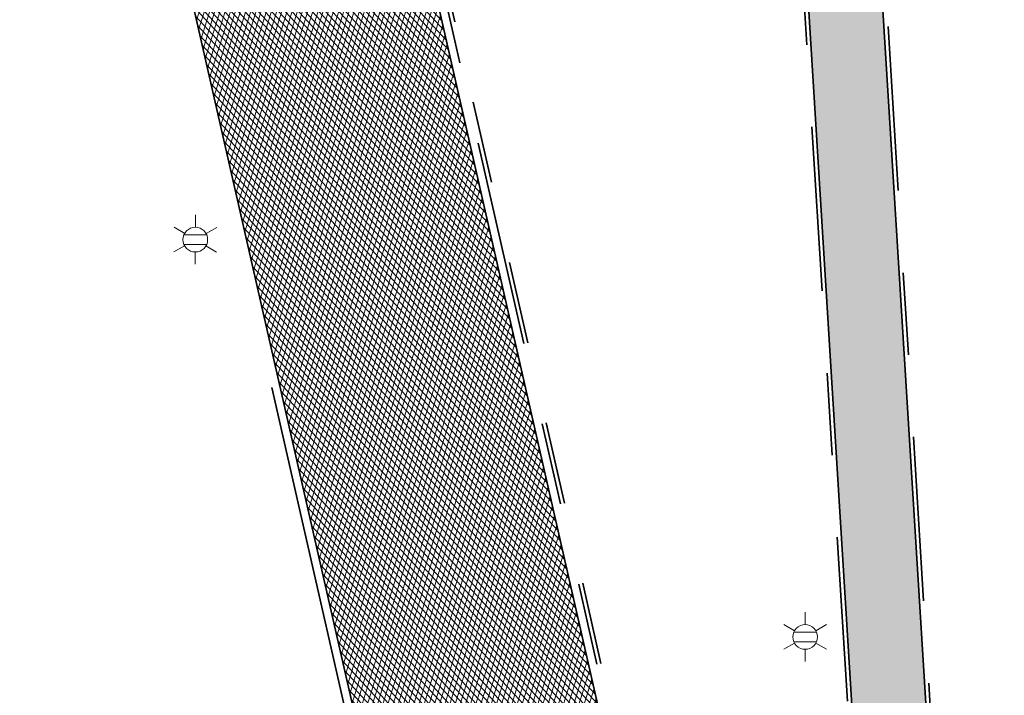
# Model space of a CAD drawing. Header units: metres. Extents: x 162305 to 163132, y 502542 to 502928.
# Tile 71 of 222: x 162373 to 162397, y 502762 to 502778. Entities that reach past the tile are written whole.
import ezdxf
from ezdxf.enums import TextEntityAlignment as Align

# ---------------------------------------------------------------- set-up
doc = ezdxf.new("R2010")
doc.units = ezdxf.units.M
for name, pattern in [('VH-OPSLUITBAND-SO', [10, 4, -2, 2, -2]), ('VH-TROTTOIRBAND-SO', [15, 5, -2, 2, -2, 2, -2]), ('ZZ-HIDDEN-SO', [4, 2, -2])]:
    doc.linetypes.add(name, pattern=pattern)
for name, color, linetype, lineweight, true_color in [('B-WE-OV-LICHTMAST-S-200', 190, 'Continuous', 18, 0x7f00ff), ('N-BH-VH-VERHARDING_TEGEL-Grijs', 253, 'Continuous', 13, 0x828282), ('N-WE-VH-KANTOPSLUITING_OPSLUITBAND_100X200-G', 150, 'VH-OPSLUITBAND-SO', 35, 0x007fff), ('N-WE-VH-KANTOPSLUITING_TROTTOIRBAND_180X200-G', 6, 'VH-TROTTOIRBAND-SO', 35, 0xff00ff)]:
    doc.layers.add(name, color=color, linetype=linetype, lineweight=lineweight, true_color=true_color)
for name, color, linetype, lineweight in [('N-WE-GR-GRAS-A-200', 62, 'Continuous', 18), ('N-WE-VH-GESLOTENVERHARDING_ASFALT-A-200', 12, 'Continuous', 18), ('N-WE-VH-KANTOPSLUITING_BETONRUG-G', 7, 'ZZ-HIDDEN-SO', 35), ('N-WE-VH-KANTOPSLUITING_VOORKANTBAND-G', 50, 'Continuous', 35), ('N-WE-VH-OPENVERHARDING_TEGEL-A', 92, 'Continuous', 18)]:
    doc.layers.add(name, color=color, linetype=linetype, lineweight=lineweight)
doc.layers.add('X-XX-AL-HULPLIJN 01-G', color=1, linetype='Continuous', lineweight=18, true_color=0xff0000, plot=False)
doc.styles.add('NLCS-ISO', font='NLCS-ISO.ttf')

# ---------------------------------------------------------------- blocks, each defined once
blk = doc.blocks.new('B-SOV-LICHTMAST-SO')
for p, q in [((9.895807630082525e-10, 1.500000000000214), (1.979077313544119e-09, 3.000000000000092)), ((-1.299038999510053, 0.7500000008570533), (-2.598074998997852, 1.500000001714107)), ((1.299039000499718, 0.7499999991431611), (2.598075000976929, 1.499999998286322)), ((-1.299039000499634, -0.7499999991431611), (-2.598075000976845, -1.499999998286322)), ((1.299038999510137, -0.7500000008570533), (2.598074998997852, -1.500000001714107)), ((-9.895807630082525e-10, -1.500000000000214), (-1.978993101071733e-09, -3.000000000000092))]:
    blk.add_line(p, q)
at = {"flags": 128}
for points in [[(-1.377981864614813, 0.5925925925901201), (1.377981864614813, 0.5925925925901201)], [(-1.377981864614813, -0.5925925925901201), (1.377981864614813, -0.5925925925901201)]]:
    blk.add_lwpolyline(points, dxfattribs=at)
blk.add_circle((0, 0), 1.5)
at = {"style": 'NLCS-ISO'}
blk.add_attdef('TYPE', text='', height=1.8, dxfattribs=at).set_placement((1.979077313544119e-09, 3.000000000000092), align=Align.BOTTOM_CENTER)

msp = doc.modelspace()

# ---------------------------------------------------------------- hatches: boundary and pattern name
at = {"layer": 'N-WE-GR-GRAS-A-200'}
h = msp.add_hatch(dxfattribs=at)
h.set_pattern_fill('AGR-GRAS_02-SO', color=256, scale=0.2, style=0, pattern_type=2)
h.set_pattern_definition([(0, (0, 0), (2, 2), [0.5, -1.5]), (0, (1.1, 1.2), (2, 2), [0.5, -1.5]), (90, (0.2, 0.7000000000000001), (-2, 2), [0.5, -1.5]), (90, (1, 1.4), (-2, 2), [0.5, -1.5]), (45, (0.4, 1.4), (0, 2.00000000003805), [0.5, -2.328427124]), (135, (1.1, 0), (-2.00000000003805, 0), [0.5, -2.328427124]), (26.56505119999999, (0.5, 0.6000000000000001), (2.000000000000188, 8.001289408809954e-10), [0.5, -3.972135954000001]), (26.56505119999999, (1.4, 1.6), (2.000000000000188, 8.001289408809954e-10), [0.5, -3.972135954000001]), (63.43494882, (1.4, 0), (1.019972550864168e-10, 2.000000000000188), [0.4999999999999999, -3.972135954]), (63.43494882, (0.5, 0.9), (1.019972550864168e-10, 2.000000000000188), [0.4999999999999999, -3.972135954]), (63.43494882, (1.2, 0.4), (1.019972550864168e-10, 2.000000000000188), [0.4999999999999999, -3.972135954]), (116.5650512, (0, 1.1), (-8.00129740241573e-10, 2.000000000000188), [0.4999999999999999, -3.972135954]), (153.43494882, (0.4, 0.3), (-2.000000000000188, 1.019979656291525e-10), [0.5, -3.972135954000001])])
h.paths.add_polyline_path([(162421.5165590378, 502819.7260517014), (162435.0341480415, 502820.5761715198), (162435.1688183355, 502820.4316233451), (162435.3426501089, 502820.2749681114), (162435.552850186, 502820.1206294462), (162435.8967156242, 502819.9441172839), (162436.2277402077, 502819.8405780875), (162436.6488709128, 502819.7886927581), (162442.0138132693, 502820.0949395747), (162442.1810611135, 502820.2103278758), (162442.3248732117, 502817.9525913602), (162445.007909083, 502818.1234939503), (162446.2444226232, 502817.2507322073), (162443.1915292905, 502817.0609060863), (162443.5109028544, 502811.9245559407), (162442.5054510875, 502811.8576059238), (162442.17, 502817.226), (162424.634, 502816.1300000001), (162424.643, 502815.982), (162424.9671399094, 502810.7714661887), (162422.0807124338, 502810.5898051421)])
edge = h.paths.add_edge_path(flags=16)
edge.add_ellipse((162362.043387, 502852.5697739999), major_axis=(-0.002383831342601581, 0.03742427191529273), ratio=0.9992283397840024, start_angle=0, end_angle=360, ccw=False)
edge = h.paths.add_edge_path(flags=16)
edge.add_ellipse((162362.5847170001, 502843.0740939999), major_axis=(-0.002383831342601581, 0.03742427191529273), ratio=0.9992283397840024, start_angle=0, end_angle=360, ccw=False)
edge = h.paths.add_edge_path(flags=16)
edge.add_ellipse((162361.374981, 502862.4700579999), major_axis=(-0.002383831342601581, 0.03742427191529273), ratio=0.9992283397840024, start_angle=0, end_angle=360, ccw=False)
h.paths.add_polyline_path([(162362.2190213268, 502859.5504481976), (162362.3188333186, 502859.5565773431), (162363.5149332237, 502840.0783135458), (162363.4151212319, 502840.0721844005), (162363.4427023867, 502839.6230304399), (162363.5425143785, 502839.6291595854), (162363.6292576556, 502838.2165615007), (162362.8224999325, 502838.1585549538), (162362.7862460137, 502838.484052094), (162362.7876825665, 502838.4841989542), (162362.7580411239, 502838.7741446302), (162362.163, 502845.4909999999), (162360.89836909, 502866.6763346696), (162361.8778000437, 502866.7387219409), (162362.2912521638, 502860.0057313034), (162362.191440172, 502859.9996021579)])
h.paths.add_polyline_path([(162370.3601271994, 502859.1295107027), (162370.1821962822, 502861.9228857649), (162370.463, 502861.9199999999), (162370.486, 502861.4019999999), (162370.7786257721, 502861.4149999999), (162370.814, 502860.8959999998), (162371.3365986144, 502860.9349999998), (162371.387, 502859.961), (162371.777, 502859.9789999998), (162371.7795167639, 502859.2226011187)])
edge = h.paths.add_edge_path(flags=16)
edge.add_ellipse((162389.543764, 502924.3068979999), major_axis=(-0.002385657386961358, 0.03745293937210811), ratio=0.9992283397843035, start_angle=0, end_angle=360, ccw=False)
edge = h.paths.add_edge_path(flags=16)
edge.add_ellipse((162379.964316, 502923.7109299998), major_axis=(-0.002385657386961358, 0.03745293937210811), ratio=0.9992283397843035, start_angle=0, end_angle=360, ccw=False)
h.paths.add_polyline_path([(162371.042, 502923.0409999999), (162371.029, 502923.5469999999), (162371.0223638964, 502923.6548720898), (162398.1123599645, 502925.3046281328), (162398.1452615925, 502924.7643634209)])
edge = h.paths.add_edge_path(flags=16)
edge.add_ellipse((162472.361153, 502871.472719), major_axis=(-0.002385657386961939, 0.03745293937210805), ratio=0.9992283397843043, start_angle=0, end_angle=360, ccw=False)
edge = h.paths.add_edge_path(flags=16)
edge.add_ellipse((162472.2864730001, 502872.403486), major_axis=(-0.002385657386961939, 0.03745293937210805), ratio=0.9992283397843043, start_angle=0, end_angle=360, ccw=False)
edge = h.paths.add_edge_path(flags=16)
edge.add_ellipse((162481.3114880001, 502872.9735409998), major_axis=(-0.002385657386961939, 0.03745293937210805), ratio=0.9992283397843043, start_angle=0, end_angle=360, ccw=False)
edge = h.paths.add_edge_path(flags=16)
edge.add_ellipse((162481.4002010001, 502872.0775119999), major_axis=(-0.002385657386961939, 0.03745293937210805), ratio=0.9992283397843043, start_angle=0, end_angle=360, ccw=False)
edge = h.paths.add_edge_path(flags=16)
edge.add_ellipse((162491.4805440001, 502873.637313), major_axis=(-0.002385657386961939, 0.03745293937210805), ratio=0.9992283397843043, start_angle=0, end_angle=360, ccw=False)
edge = h.paths.add_edge_path()
edge.add_line((162491.6143036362, 502871.717545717), (162490.495948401, 502871.6572610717))
edge.add_line((162490.495948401, 502871.6572610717), (162490.4911206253, 502871.770458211))
edge.add_line((162490.4911206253, 502871.770458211), (162478.1572766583, 502870.9921482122))
edge.add_line((162478.1572766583, 502870.9921482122), (162470.9743753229, 502870.6049558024))
edge.add_line((162470.9743753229, 502870.6049558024), (162470.8563556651, 502872.5000220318))
edge.add_line((162470.8563556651, 502872.5000220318), (162485.6270000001, 502873.4150000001))
edge.add_line((162485.6270000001, 502873.4150000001), (162493.227, 502873.874))
edge.add_line((162493.227, 502873.874), (162492.8458826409, 502880.3916842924))
edge.add_line((162492.8458826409, 502880.3916842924), (162493.9870089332, 502880.4646632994))
edge.add_line((162493.9870089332, 502880.4646632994), (162494.5185704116, 502871.8740994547))
edge.add_line((162494.5185704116, 502871.8740994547), (162491.6457403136, 502871.7192403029))
edge.add_ellipse((162491.6281880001, 502871.7524060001), major_axis=(-0.002385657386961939, 0.03745293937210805), ratio=0.9992283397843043, start_angle=204.2610710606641, end_angle=514.6215030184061)
h.paths.add_polyline_path([(162503.0755587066, 502855.4427169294), (162503.1753678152, 502855.4488928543), (162503.1815437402, 502855.3490837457), (162507.7228581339, 502855.6300883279), (162508.3250288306, 502845.8984091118), (162508.8258166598, 502845.9293965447), (162509.9220368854, 502845.9962164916), (162508.4797209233, 502869.3054814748), (162502.5611213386, 502868.9392541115), (162502.3616388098, 502868.2951169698), (162502.3731368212, 502866.8913389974)])
h.paths.add_polyline_path([(162538.7342247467, 502870.4526310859), (162538.7367962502, 502870.458550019), (162538.7430412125, 502870.4777147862), (162538.7473811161, 502870.496931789), (162538.7498959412, 502870.5159468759), (162538.7507036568, 502870.5345366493), (162538.7498980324, 502870.5531265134), (162538.7473853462, 502870.5721418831), (162538.7430476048, 502870.5913593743), (162538.7368047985, 502870.6105248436), (162538.7286236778, 502870.6293614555), (162538.7222540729, 502870.6408522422), (162538.7033428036, 502870.9382040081), (162537.9507959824, 502870.8903428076), (162537.9680789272, 502870.6185940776), (162537.964609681, 502870.6106081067), (162537.9583653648, 502870.5914438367), (162537.9540258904, 502870.5722273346), (162537.9515112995, 502870.5532127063), (162537.9507036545, 502870.5346233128), (162537.9515092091, 502870.5160338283), (162537.9540216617, 502870.4970189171), (162537.9583589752, 502870.4778019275), (162537.964601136, 502870.4586369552), (162537.9727813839, 502870.4398007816), (162537.9803143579, 502870.4262100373), (162537.9986571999, 502870.137795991), (162538.7512040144, 502870.1856571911)], flags=16)
edge = h.paths.add_edge_path(flags=16)
edge.add_ellipse((162531.9063522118, 502869.9819825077), major_axis=(-0.2500000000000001, 0), ratio=1, start_angle=-146.51130248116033, end_angle=206.7590416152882, ccw=False)
edge.add_line((162532.1148508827, 502870.1199256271), (162532.1295791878, 502870.0945423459))
edge = h.paths.add_edge_path(flags=16)
edge.add_ellipse((162511.918555, 502869.277477), major_axis=(-0.00238565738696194, 0.03745293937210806), ratio=0.9992283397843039, start_angle=0, end_angle=360, ccw=False)
edge = h.paths.add_edge_path(flags=16)
edge.add_ellipse((162522.496849, 502868.4620289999), major_axis=(-0.00238565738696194, 0.03745293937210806), ratio=0.9992283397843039, start_angle=0, end_angle=360, ccw=False)
edge = h.paths.add_edge_path(flags=16)
edge.add_ellipse((162522.447144, 502869.8904319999), major_axis=(-0.00238565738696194, 0.03745293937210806), ratio=0.9992283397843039, start_angle=0, end_angle=360, ccw=False)
edge = h.paths.add_edge_path(flags=16)
edge.add_ellipse((162532.378619, 502869.05672), major_axis=(-0.00238565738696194, 0.03745293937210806), ratio=0.9992283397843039, start_angle=0, end_angle=360, ccw=False)
edge = h.paths.add_edge_path()
edge.add_line((162511.9016605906, 502867.7473060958), (162510.2102112, 502867.6449842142))
edge.add_line((162510.2102112, 502867.6449842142), (162510.1085309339, 502869.3060766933))
edge.add_line((162510.1085309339, 502869.3060766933), (162538.7403474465, 502871.0777381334))
edge.add_line((162538.7403474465, 502871.0777381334), (162538.8441031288, 502869.3771517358))
edge.add_line((162538.8441031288, 502869.3771517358), (162511.9425193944, 502867.7497777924))
edge.add_ellipse((162511.920191, 502867.7799310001), major_axis=(-0.00238565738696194, 0.03745293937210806), ratio=0.9992283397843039, start_angle=212.895373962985, end_angle=506.7391838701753)
edge = h.paths.add_edge_path(flags=16)
edge.add_ellipse((162554.016631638, 502704.4069191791), major_axis=(-0.2500000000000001, 0), ratio=1, start_angle=-19.78060631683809, end_angle=333.4897362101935, ccw=False)
edge.add_line((162553.7813827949, 502704.4915240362), (162553.7929180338, 502704.5185087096))
edge = h.paths.add_edge_path()
edge.add_ellipse((162551.4431023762, 502714.7606002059), major_axis=(-0.5786424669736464, 0), ratio=1, start_angle=88.32756619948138, end_angle=98.42476321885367)
edge.add_line((162551.5278796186, 502714.1882018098), (162556.303, 502714.513))
edge.add_line((162556.303, 502714.513), (162556.577, 502710.1250000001))
edge.add_line((162556.577, 502710.1250000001), (162556.776, 502710.137))
edge.add_line((162556.776, 502710.137), (162556.8456714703, 502709.2360332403))
edge.add_line((162556.8456714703, 502709.2360332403), (162552.7317102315, 502708.9739843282))
edge.add_line((162552.7317102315, 502708.9739843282), (162552.9859847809, 502704.982074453))
edge.add_line((162552.9859847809, 502704.982074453), (162557.1540978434, 502705.2475726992))
edge.add_line((162557.1540978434, 502705.2475726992), (162557.1710000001, 502705.029))
edge.add_line((162557.1710000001, 502705.029), (162577.095, 502706.273))
edge.add_line((162577.095, 502706.273), (162577.2190000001, 502706.8259999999))
edge.add_line((162577.2190000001, 502706.8259999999), (162577.3048540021, 502705.3783479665))
edge.add_line((162577.3048540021, 502705.3783479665), (162549.7918656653, 502703.6927452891))
edge.add_line((162549.7918656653, 502703.6927452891), (162549.1598177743, 502713.8137040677))
edge.add_line((162549.1598177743, 502713.8137040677), (162549.361875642, 502713.8262496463))
edge.add_line((162549.361875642, 502713.8262496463), (162549.3556780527, 502713.9260674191))
edge.add_line((162549.3556780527, 502713.9260674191), (162550.2635827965, 502713.9824417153))
edge.add_ellipse((162550.2202014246, 502714.6810961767), major_axis=(-0.7000000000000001, 0), ratio=1, start_angle=93.55309047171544, end_angle=128.9931781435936)
edge.add_line((162550.6606609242, 502714.1370415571), (162551.426214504, 502714.1822042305))
edge = h.paths.add_edge_path(flags=16)
edge.add_ellipse((162508.182291, 502708.9626890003), major_axis=(-0.002385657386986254, 0.03745293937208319), ratio=0.9992283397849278, start_angle=0, end_angle=360, ccw=False)
edge = h.paths.add_edge_path(flags=16)
edge.add_ellipse((162498.418432, 502708.1386420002), major_axis=(-0.002385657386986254, 0.03745293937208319), ratio=0.9992283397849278, start_angle=0, end_angle=360, ccw=False)
edge = h.paths.add_edge_path(flags=16)
edge.add_ellipse((162487.92888, 502707.676082), major_axis=(-0.002385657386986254, 0.03745293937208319), ratio=0.9992283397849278, start_angle=0, end_angle=360, ccw=False)
edge = h.paths.add_edge_path(flags=16)
edge.add_ellipse((162478.21442, 502707.1048410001), major_axis=(-0.002385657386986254, 0.03745293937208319), ratio=0.9992283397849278, start_angle=0, end_angle=360, ccw=False)
h.paths.add_polyline_path([(162476.6849999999, 502707.0870000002), (162505.879, 502708.9120000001), (162539.79, 502710.978), (162539.8512384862, 502709.9872224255), (162476.7460532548, 502706.0992192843)])
edge = h.paths.add_edge_path(flags=16)
edge.add_ellipse((162395.834261, 502721.3618740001), major_axis=(-0.002383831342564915, 0.03742427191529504), ratio=0.999228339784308, start_angle=0, end_angle=360, ccw=False)
edge = h.paths.add_edge_path(flags=16)
edge.add_ellipse((162396.470102, 502711.1848960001), major_axis=(-0.002383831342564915, 0.03742427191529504), ratio=0.999228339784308, start_angle=0, end_angle=360, ccw=False)
edge = h.paths.add_edge_path()
edge.add_line((162395.3827017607, 502731.7149209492), (162396.765, 502708.907))
edge.add_line((162396.765, 502708.907), (162397.0362159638, 502704.3002450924))
edge.add_line((162397.0362159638, 502704.3002450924), (162396.2952306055, 502704.2557530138))
edge.add_line((162396.2952306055, 502704.2557530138), (162395.7976409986, 502704.6969723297))
edge.add_line((162395.7976409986, 502704.6969723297), (162394.0179850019, 502733.9348903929))
edge.add_line((162394.0179850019, 502733.9348903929), (162394.9004865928, 502734.9337845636))
edge.add_line((162394.9004865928, 502734.9337845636), (162395.1865293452, 502734.9517658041))
edge.add_line((162395.1865293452, 502734.9517658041), (162395.3786342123, 502731.7820354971))
edge.add_ellipse((162395.364097, 502731.7474740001), major_axis=(-0.002383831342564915, 0.03742427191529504), ratio=0.999228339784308, start_angle=333.5251489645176, end_angle=566.1216927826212)
edge = h.paths.add_edge_path(flags=16)
edge.add_ellipse((162599.331135, 502707.3641609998), major_axis=(-0.002385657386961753, 0.03745293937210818), ratio=0.9992283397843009, start_angle=0, end_angle=360, ccw=False)
edge = h.paths.add_edge_path(flags=16)
edge.add_ellipse((162589.564927, 502706.8229459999), major_axis=(-0.002385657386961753, 0.03745293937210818), ratio=0.9992283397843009, start_angle=0, end_angle=360, ccw=False)
edge = h.paths.add_edge_path()
edge.add_ellipse((162583.9606018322, 502706.2395809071), major_axis=(-0.25, 0), ratio=1, start_angle=93.48921757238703, end_angle=273.4892176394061)
edge.add_line((162583.9453866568, 502706.4891174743), (162583.9425624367, 502706.5354361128))
edge.add_line((162583.9425624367, 502706.5354361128), (162608.977, 502708.0619999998))
edge.add_line((162608.977, 502708.0619999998), (162609.0222481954, 502707.3215365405))
edge.add_line((162609.0222481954, 502707.3215365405), (162583.9881483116, 502705.7878047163))
edge.add_line((162583.9881483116, 502705.7878047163), (162583.9758170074, 502705.9900443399))
edge = h.paths.add_edge_path(flags=16)
edge.add_ellipse((162616.1438289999, 502666.5185710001), major_axis=(-0.002383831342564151, 0.03742427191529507), ratio=0.9992283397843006, start_angle=0, end_angle=360, ccw=False)
edge = h.paths.add_edge_path(flags=16)
edge.add_ellipse((162615.418174, 502676.4011740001), major_axis=(-0.002383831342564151, 0.03742427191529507), ratio=0.9992283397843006, start_angle=0, end_angle=360, ccw=False)
edge = h.paths.add_edge_path()
edge.add_ellipse((162615.4285143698, 502664.8072041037), major_axis=(-0.25, 0), ratio=1, start_angle=33.48920055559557, end_angle=333.4892346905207)
edge.add_line((162615.2048017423, 502664.9187955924), (162615.1525454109, 502664.9448619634))
edge.add_line((162615.1525454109, 502664.9448619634), (162613.958497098, 502684.041838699))
edge.add_line((162613.958497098, 502684.041838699), (162615.1414976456, 502684.115805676))
edge.add_line((162615.1414976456, 502684.115805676), (162615.159, 502683.7990000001))
edge.add_line((162615.159, 502683.7990000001), (162616.3066053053, 502665.5481842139))
edge.add_line((162616.3066053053, 502665.5481842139), (162616.3033225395, 502665.5336481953))
edge.add_line((162616.3033225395, 502665.5336481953), (162616.3008077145, 502665.514633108))
edge.add_line((162616.3008077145, 502665.514633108), (162616.2999999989, 502665.4960433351))
edge.add_line((162616.2999999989, 502665.4960433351), (162616.3008056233, 502665.4774534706))
edge.add_line((162616.3008056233, 502665.4774534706), (162616.3033183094, 502665.4584381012))
edge.add_line((162616.3033183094, 502665.4584381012), (162616.3076560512, 502665.4392206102))
edge.add_line((162616.3076560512, 502665.4392206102), (162616.3138988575, 502665.4200551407))
edge.add_line((162616.3138988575, 502665.4200551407), (162616.314791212, 502665.4180005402))
edge.add_line((162616.314791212, 502665.4180005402), (162616.722, 502658.942))
edge.add_line((162616.722, 502658.942), (162615.5333526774, 502658.8544320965))
edge.add_line((162615.5333526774, 502658.8544320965), (162615.1717733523, 502664.6373404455))
edge.add_line((162615.1717733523, 502664.6373404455), (162615.2200169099, 502664.6692591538))
h.paths.add_polyline_path([(162613.8066207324, 502655.3830135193), (162613.5983157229, 502658.7118775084), (162613.6383711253, 502658.7148283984), (162613.9336933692, 502653.9916007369), (162582.143659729, 502652.0176703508), (162582.0627495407, 502653.3171170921)])
h.paths.add_polyline_path([(162630.4243863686, 502647.5564365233), (162630.6988101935, 502642.625785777), (162628.400261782, 502642.4938657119), (162627.7770362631, 502642.4580970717), (162627.7860277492, 502642.2775601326), (162603.4329293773, 502640.7654094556), (162603.1143130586, 502645.8967066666), (162602.0771908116, 502645.8411463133), (162602.1052835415, 502645.3920240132), (162602.140627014, 502645.3942347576), (162602.4673671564, 502640.0490361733), (162633.8554516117, 502641.9628847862), (162634.1446303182, 502641.9819357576), (162633.8808725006, 502644.367061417), (162633.7172807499, 502644.9995907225), (162633.3784737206, 502645.7268571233), (162632.876258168, 502646.363503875), (162632.2858631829, 502646.8539192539), (162631.6236958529, 502647.2106270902)])
edge = h.paths.add_edge_path(flags=16)
edge.add_ellipse((162567.844551, 502652.1996749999), major_axis=(-0.002385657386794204, 0.03745293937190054), ratio=0.9992283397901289, start_angle=0, end_angle=360, ccw=False)
edge = h.paths.add_edge_path()
edge.add_line((162548.0456737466, 502650.7682154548), (162548.0302749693, 502651.0150177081))
edge.add_line((162548.0302749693, 502651.0150177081), (162549.486, 502651.1087671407))
edge.add_line((162549.486, 502651.1087671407), (162549.486, 502650.5171653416))
edge.add_line((162549.486, 502650.5171653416), (162550.286, 502650.5171653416))
edge.add_line((162550.286, 502650.5171653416), (162550.286, 502651.1602875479))
edge.add_line((162550.286, 502651.1602875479), (162558.5596133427, 502651.6931124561))
edge.add_ellipse((162558.586846, 502651.7189099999), major_axis=(-0.002385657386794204, 0.03745293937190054), ratio=0.9992283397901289, start_angle=129.7834060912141, end_angle=230.2967654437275)
edge.add_line((162558.6171626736, 502651.6968186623), (162573.8774278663, 502652.679587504))
edge.add_line((162573.8774278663, 502652.679587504), (162573.9442433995, 502651.6087087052))
edge.add_line((162573.9442433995, 502651.6087087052), (162548.0933813, 502650.003587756))
edge.add_line((162548.0933813, 502650.003587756), (162548.0496484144, 502650.7045118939))
edge.add_ellipse((162548.027968, 502650.7351350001), major_axis=(-0.002385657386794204, 0.03745293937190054), ratio=0.9992283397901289, start_angle=211.6726546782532, end_angle=328.1783617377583)
edge = h.paths.add_edge_path(flags=16)
edge.add_ellipse((162430.664854, 502659.8648859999), major_axis=(-0.002385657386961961, 0.03745293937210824), ratio=0.999228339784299, start_angle=0, end_angle=360, ccw=False)
edge = h.paths.add_edge_path(flags=16)
edge.add_ellipse((162420.419076, 502659.6422339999), major_axis=(-0.002385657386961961, 0.03745293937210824), ratio=0.999228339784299, start_angle=0, end_angle=360, ccw=False)
edge = h.paths.add_edge_path(flags=16)
edge.add_ellipse((162411.255758, 502659.1550639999), major_axis=(-0.002385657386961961, 0.03745293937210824), ratio=0.999228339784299, start_angle=0, end_angle=360, ccw=False)
h.paths.add_polyline_path([(162435.5066193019, 502661.0433013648), (162435.3233302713, 502659.8573135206), (162409.6329158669, 502658.2621252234), (162409.5620526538, 502659.4211363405), (162417.3110000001, 502659.9086496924), (162417.3110000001, 502659.5641653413), (162418.1110000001, 502659.5641653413), (162418.1110000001, 502659.9623525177)])
edge = h.paths.add_edge_path()
edge.add_arc((162406.536, 502665.135), 0.2500000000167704, 314.1360549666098, 386.7590416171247)
edge.add_line((162406.759226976, 502665.2475598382), (162406.7444974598, 502665.27294495))
edge.add_arc((162406.5359999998, 502665.135), 0.2500000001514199, 33.48920055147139, 53.15212306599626)
edge.add_line((162406.685923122, 502665.3350576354), (162405.617, 502682.119))
edge.add_line((162405.617, 502682.119), (162404.587, 502699.361))
edge.add_line((162404.587, 502699.361), (162405.1143578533, 502699.3935952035))
edge.add_line((162405.1143578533, 502699.3935952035), (162407.5658656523, 502659.2976883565))
edge.add_line((162407.5658656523, 502659.2976883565), (162407.0728233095, 502659.2672141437))
edge.add_line((162407.0728233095, 502659.2672141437), (162407.068, 502659.3430000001))
edge.add_line((162407.068, 502659.3430000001), (162407.062, 502659.4299999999))
edge.add_line((162407.062, 502659.4299999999), (162406.7100911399, 502664.9555779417))
h.paths.add_polyline_path([(162384.1750049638, 502626.9891315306), (162385.0461632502, 502626.5921299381), (162372.824584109, 502599.0138271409), (162371.3350000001, 502595.4950000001), (162370.7215316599, 502593.4947695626), (162370.3940593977, 502591.742593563), (162370.27, 502590.8190000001), (162370.22, 502589.0400000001), (162370.38, 502587.0300000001), (162370.565, 502585.909), (162371.415, 502583.295), (162372.1925058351, 502581.7065360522), (162370.9084498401, 502584.3298946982), (162369.965918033, 502586.8058962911), (162369.7468094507, 502588.0398939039), (162369.6159284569, 502589.5431637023), (162369.6091660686, 502591.0279743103), (162369.7646776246, 502592.5846402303), (162370.1565436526, 502594.4288020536), (162370.7452851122, 502596.21519706), (162373.7388263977, 502603.1545829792), (162382.0728048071, 502622.3892297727), (162383.9823001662, 502627.0156439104)])
h.paths.add_polyline_path([(162633.5463762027, 502600.5126540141), (162633.8283551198, 502595.9714000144), (162634.9231162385, 502596.039376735), (162635.3607743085, 502596.0881576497), (162635.8073451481, 502596.2543479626), (162636.1271517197, 502596.4813361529), (162636.3947428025, 502596.7820698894), (162636.6092821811, 502597.1852952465), (162636.6796266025, 502597.5214881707), (162636.6916618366, 502597.8519463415), (162636.4580000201, 502601.6318122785), (162636.458, 502601.6900000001), (162604.9018155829, 502599.7525513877), (162604.8522315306, 502599.7495070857), (162605.1491306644, 502595.6509770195), (162605.3252974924, 502595.0911310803), (162605.5291921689, 502594.7712351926), (162606.0306337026, 502594.3268080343), (162606.4894983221, 502594.1006345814), (162606.9796067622, 502594.0141961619), (162607.3978853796, 502594.0296818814), (162607.3792933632, 502594.3291052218), (162607.4791011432, 502594.3353025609), (162607.1971222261, 502598.8765565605)])
at = {"layer": 'N-WE-VH-GESLOTENVERHARDING_ASFALT-A-200', "true_color": 0x656565}
h = msp.add_hatch(dxfattribs=at)
h.set_pattern_fill('AVH-ASFALT_LAAG1-SOD', color=251, scale=0.2, angle=12.83511078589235, pattern_type=2)
h.set_pattern_definition([(72.83511078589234, (0, 0), (-0.1146551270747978, 0.03541471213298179), []), (132.8351107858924, (0, 0), (-0.08799760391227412, -0.081586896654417), [])])
h.paths.add_polyline_path([(162368.6165391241, 502816.2038621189), (162374.2928723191, 502817.4890510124), (162389.4603426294, 502750.9396870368), (162383.7858557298, 502749.6463972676)])
at = {"layer": 'N-WE-VH-OPENVERHARDING_TEGEL-A', "true_color": 0x333333}
h = msp.add_hatch(dxfattribs=at)
h.set_pattern_fill('AVH-TEGEL_300X300_HALFST', color=250, angle=273.0855276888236, pattern_type=2)
h.set_pattern_definition([(273.0855276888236, (0, 0), (0.1659305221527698, -0.2914911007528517), [0.2999999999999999, -0.2999999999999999]), (3.085527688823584, (0, 0), (-0.0161479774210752, 0.2995650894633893), [])])
h.paths.add_polyline_path([(162391.1425250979, 502824.7091642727), (162391.5741511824, 502817.8436193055), (162395.6985462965, 502751.2980488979), (162393.9019935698, 502751.186701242), (162389.3520710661, 502824.5979967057)])

# ---------------------------------------------------------------- linework, layer by layer
at = {"layer": 'N-BH-VH-VERHARDING_TEGEL-Grijs', "flags": 128}
msp.add_lwpolyline([(162391.1425250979, 502824.7091642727), (162391.5741511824, 502817.8436193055), (162395.6985462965, 502751.2980488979), (162393.9019935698, 502751.186701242), (162389.3520710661, 502824.5979967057), (162391.1425250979, 502824.7091642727)], dxfattribs=at)
at = {"layer": 'N-WE-VH-KANTOPSLUITING_BETONRUG-G'}
msp.add_lwpolyline([(162389.0091133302, 502825.2780506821), (162378.569638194, 502824.6217371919, 0.4622861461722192), (162374.2820482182, 502818.8865887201), (162390.0561650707, 502749.6754795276, 0.02962972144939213), (162390.2448529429, 502749.0274249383)], format="xyb", dxfattribs=at)
at = {"layer": 'N-WE-VH-KANTOPSLUITING_OPSLUITBAND_100X200-G'}
for p, q in [((162389.2089613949, 502825.2904591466), (162393.8745922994, 502750.0122519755)), ((162391.6801401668, 502817.7500852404), (162395.7921680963, 502751.4040547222))]:
    msp.add_line(p, q, dxfattribs=at)
at = {"layer": 'N-WE-VH-KANTOPSLUITING_TROTTOIRBAND_180X200-G'}
msp.add_lwpolyline([(162389.0029163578, 502825.3778585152), (162378.5633637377, 502824.7215401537, 0.4622861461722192), (162374.1845484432, 502818.8643672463), (162389.9586652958, 502749.6532580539, 0.367502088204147), (162395.973097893, 502745.153252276), (162397.9128784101, 502745.2736985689)], format="xyb", dxfattribs=at)
at = {"layer": 'N-WE-VH-KANTOPSLUITING_TROTTOIRBAND_180X200-G', "ltscale": 5}
msp.add_lwpolyline([(162382.1849032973, 502741.2567655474, 0.4596054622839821), (162384.7145058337, 502744.6717867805), (162375.0158958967, 502787.2257730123)], format="xyb", dxfattribs=at)
at = {"layer": 'N-WE-VH-KANTOPSLUITING_VOORKANTBAND-G'}
for points in [[(162425.7568820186, 502746.8022239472), (162421.1869201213, 502746.5184624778, -0.4142135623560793), (162420.8689047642, 502746.799293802), (162420.6303072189, 502750.6418933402, 0.4142135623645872), (162420.1002816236, 502751.109945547), (162413.6127759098, 502750.7071185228, 0.4142135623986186), (162413.1447237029, 502750.1770929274), (162413.3833212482, 502746.3344933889, -0.4142135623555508), (162413.1024899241, 502746.0164780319), (162410.9246336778, 502745.8812489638, -0.4142135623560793), (162410.6066183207, 502746.1620802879), (162410.3680207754, 502750.0046798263, 0.4142135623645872), (162409.8379951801, 502750.472732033), (162403.3504894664, 502750.0699050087, 0.4142135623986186), (162402.8824372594, 502749.5398794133), (162403.1210348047, 502745.6972798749, -0.4142135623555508), (162402.8402034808, 502745.3792645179), (162395.9854925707, 502744.9536367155, -0.367502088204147), (162389.763665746, 502749.6088151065), (162373.9895488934, 502818.819924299, -0.4622861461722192), (162378.5508148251, 502824.9211460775), (162388.9905224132, 502825.5774741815, -0.4142135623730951), (162389.3085367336, 502825.2966416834)], [(162380.012007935, 502740.9003412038), (162379.8096236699, 502740.8858196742), (162382.1992169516, 502741.0572784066, 0.4596054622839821), (162384.9095053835, 502744.7162297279), (162375.2108954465, 502787.2702159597)]]:
    msp.add_lwpolyline(points, format="xyb", dxfattribs=at)
for points in [[(162390.1824583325, 502748.9068805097), (162393.9794429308, 502749.9370848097), (162389.3087712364, 502825.2966232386)], [(162424.0658769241, 502753.0594542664), (162420.0195113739, 502819.631934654), (162391.5741511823, 502817.8436193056), (162395.6985462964, 502751.2980488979), (162425.3500687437, 502753.1485058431)]]:
    msp.add_lwpolyline(points, dxfattribs=at)
at = {"layer": 'X-XX-AL-HULPLIJN 01-G', "flags": 128}
msp.add_lwpolyline([(162368.6165391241, 502816.2038621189), (162374.2928723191, 502817.4890510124), (162389.4603426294, 502750.9396870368), (162383.7858557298, 502749.6463972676)], close=True, dxfattribs=at)

# ---------------------------------------------------------------- block references
at = {"layer": 'B-WE-OV-LICHTMAST-S-200', "xscale": 0.2, "yscale": 0.2, "zscale": 0.2, "rotation": 359.7767984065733}
msp.add_blockref('B-SOV-LICHTMAST-SO', (162377.301454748, 502772.642473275, -7.205129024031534e-09), dxfattribs=at)
at = {"layer": 'B-WE-OV-LICHTMAST-S-200', "xscale": 0.2, "yscale": 0.2}
msp.add_blockref('B-SOV-LICHTMAST-SO', (162392.1390000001, 502762.978), dxfattribs=at)

doc.saveas('drawing.dxf')
